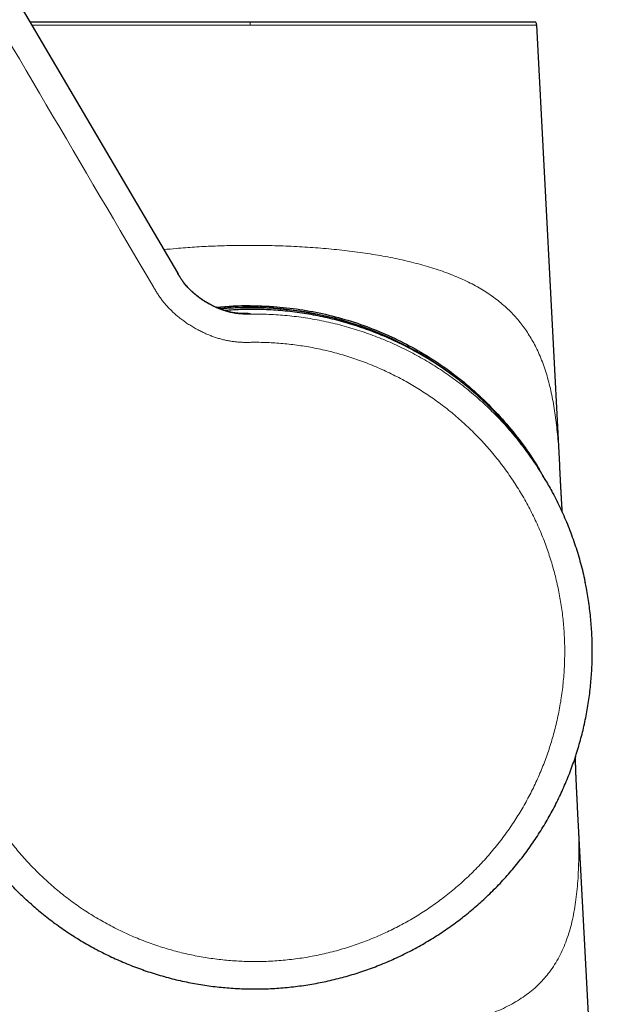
# Model space of a CAD drawing. Header units: millimetres. Extents: x 8 to 837, y 12 to 852.
# Tile 12 of 26: x 246 to 289, y 544 to 615. Entities that reach past the tile are written whole.
import ezdxf

# ---------------------------------------------------------------- set-up
doc = ezdxf.new("R2010")
doc.units = ezdxf.units.MM

msp = doc.modelspace()

# ---------------------------------------------------------------- linework, layer by layer
at = {"color": 7, "linetype": 'Continuous', "lineweight": 30}
for p, q in [((240.922, 624.669), (257.586, 596.346)), ((285.054, 582.542), (283.403, 614.143)), ((257.581, 596.354), (257.583, 596.351)), ((257.586, 596.346), (257.583, 596.351)), ((257.586, 596.346), (257.628, 596.274)), ((284.048, 581.442), (283.851, 581.777)), ((289.123, 504.658), (286.338, 557.956))]:
    msp.add_line(p, q, dxfattribs=at)
for radius, start, end in [(24.25, 90, 95.70821), (24.132, 53.08638, 95.18753)]:
    msp.add_arc((262.799, 569.736), radius, start, end, dxfattribs=at)
at = {"color": 8, "linetype": 'Continuous', "lineweight": 0}
for centre, radius, start, end in [((262.799, 569.736), 24.11, 58.84629, 95.08745), ((262.657, 593.283), 0.208, 31.59608, 33.06582)]:
    msp.add_arc(centre, radius, start, end, dxfattribs=at)
for points, knots in [([(220.955, 640.858), (220.955, 640.858), (221.043, 640.91), (221.221, 641.009), (221.493, 641.146), (221.771, 641.271), (222.055, 641.384), (222.343, 641.484), (222.635, 641.572), (222.94, 641.65), (223.259, 641.715), (223.59, 641.767), (223.924, 641.804), (224.259, 641.824), (224.584, 641.827), (224.899, 641.816), (225.203, 641.792), (225.505, 641.755), (225.806, 641.705), (226.105, 641.642), (226.4, 641.566), (226.702, 641.474), (227.008, 641.365), (227.319, 641.238), (227.623, 641.096), (227.919, 640.939), (228.197, 640.775), (228.458, 640.605), (228.701, 640.431), (228.936, 640.247), (229.164, 640.053), (229.383, 639.85), (229.593, 639.637), (229.794, 639.416), (229.988, 639.183), (230.174, 638.937), (230.351, 638.678), (230.517, 638.413), (230.676, 638.143), (230.832, 637.872), (231.505, 636.729), (234.7, 631.296), (242.999, 617.198), (250.727, 604.06), (255.88, 595.302)], [0, 0, 0, 0, 0.000002, 0.005002, 0.010001, 0.015001, 0.020001, 0.025002, 0.030002, 0.035003, 0.040503, 0.046002, 0.051501, 0.057, 0.062499, 0.067498, 0.072498, 0.077499, 0.082499, 0.0875, 0.092501, 0.097502, 0.103002, 0.108502, 0.114002, 0.119501, 0.125, 0.1299, 0.134801, 0.139701, 0.144601, 0.149502, 0.154402, 0.159302, 0.164203, 0.169335, 0.174468, 0.179601, 0.184735, 0.18987, 0.195003, 0.250003, 0.500001, 1, 1, 1, 1]), ([(247.11, 614.152), (247.476, 614.152), (248.42, 614.153), (250.232, 614.152), (252.47, 614.15), (254.895, 614.147), (257.453, 614.145), (260.103, 614.143), (261.901, 614.143), (262.8, 614.143)], [0, 0, 0, 0, 0.0954704, 0.2462265, 0.3969818, 0.5477311, 0.6984862, 0.8492458, 1, 1, 1, 1]), ([(262.8, 614.396), (262.8, 614.373), (262.8, 614.329), (262.8, 614.261), (262.8, 614.199), (262.8, 614.161), (262.8, 614.143)], [0, 0, 0, 0, 0.292777, 0.577007, 0.792553, 1, 1, 1, 1]), ([(262.8, 614.143), (263.698, 614.143), (265.496, 614.143), (268.146, 614.145), (270.705, 614.147), (273.128, 614.15), (275.374, 614.152), (277.406, 614.153), (279.187, 614.152), (280.688, 614.15), (281.885, 614.147), (282.749, 614.145), (283.297, 614.144), (283.365, 614.143), (283.399, 614.143)], [0, 0, 0, 0, 0.083341, 0.166682, 0.250014, 0.333352, 0.416691, 0.500023, 0.583358, 0.666696, 0.750032, 0.833366, 0.916703, 1, 1, 1, 1]), ([(256.599, 598.023), (256.9, 598.054), (257.629, 598.128), (258.809, 598.213), (260.13, 598.282), (261.462, 598.324), (262.353, 598.329), (262.798, 598.332)], [0, 0, 0, 0, 0.149348, 0.361953, 0.574608, 0.7873, 1, 1, 1, 1]), ([(262.798, 598.332), (263.063, 598.331), (263.592, 598.329), (264.385, 598.314), (265.176, 598.29), (265.963, 598.257), (266.743, 598.214), (267.513, 598.161), (268.272, 598.099), (269.025, 598.026), (269.774, 597.943), (270.52, 597.849), (271.259, 597.743), (271.988, 597.625), (272.704, 597.496), (273.402, 597.356), (274.083, 597.204), (274.743, 597.041), (275.388, 596.864), (276.018, 596.673), (276.634, 596.467), (277.232, 596.246), (277.808, 596.009), (278.361, 595.756), (278.887, 595.49), (279.386, 595.21), (279.857, 594.915), (280.305, 594.606), (280.731, 594.279), (281.136, 593.935), (281.518, 593.573), (281.876, 593.194), (282.209, 592.8), (282.518, 592.393), (282.803, 591.974), (283.065, 591.541), (283.307, 591.095), (283.539, 590.612), (283.759, 590.091), (283.965, 589.53), (284.149, 588.951), (284.312, 588.353), (284.455, 587.738), (284.581, 587.104), (284.689, 586.453), (284.783, 585.785), (284.862, 585.1), (284.93, 584.397), (284.986, 583.678), (285.027, 583.059), (285.046, 582.674), (285.053, 582.539)], [0, 0, 0, 0, 0.020121, 0.04024, 0.060357, 0.080475, 0.100594, 0.120353, 0.140111, 0.159868, 0.179624, 0.199739, 0.219856, 0.239976, 0.260098, 0.28022, 0.29998, 0.319738, 0.339495, 0.359253, 0.379373, 0.399501, 0.419623, 0.43974, 0.459855, 0.479614, 0.499371, 0.519129, 0.53889, 0.559016, 0.579143, 0.59926, 0.619374, 0.639487, 0.659244, 0.679005, 0.698769, 0.718533, 0.740991, 0.763444, 0.785896, 0.808349, 0.830804, 0.85326, 0.875716, 0.89817, 0.920623, 0.943076, 0.965531, 0.987985, 1, 1, 1, 1]), ([(257.583, 596.351), (257.614, 596.299), (257.676, 596.194), (257.772, 596.036), (257.875, 595.877), (257.988, 595.717), (258.11, 595.558), (258.244, 595.398), (258.389, 595.239), (258.547, 595.081), (258.718, 594.924), (258.903, 594.768), (259.099, 594.615), (259.306, 594.466), (259.521, 594.324), (259.742, 594.189), (259.97, 594.062), (260.2, 593.945), (260.432, 593.838), (260.665, 593.742), (260.895, 593.658), (261.122, 593.586), (261.345, 593.526), (261.563, 593.478), (261.781, 593.441), (261.998, 593.415), (262.215, 593.399), (262.425, 593.393), (262.63, 593.394), (262.764, 593.396), (262.831, 593.397)], [0, 0, 0, 0, 0.028678, 0.057763, 0.087584, 0.118395, 0.150381, 0.183057, 0.217036, 0.252314, 0.288829, 0.32725, 0.366679, 0.406911, 0.447713, 0.488828, 0.529991, 0.570934, 0.611399, 0.651145, 0.689961, 0.727673, 0.764151, 0.799317, 0.833148, 0.868866, 0.903148, 0.936212, 0.968363, 1, 1, 1, 1]), ([(257.628, 596.274), (257.645, 596.245), (257.694, 596.163), (257.778, 596.026), (257.883, 595.865), (257.998, 595.702), (258.125, 595.538), (258.264, 595.374), (258.416, 595.21), (258.582, 595.047), (258.76, 594.885), (258.951, 594.727), (259.153, 594.572), (259.365, 594.423), (259.585, 594.281), (259.812, 594.146), (260.043, 594.02), (260.278, 593.905), (260.514, 593.8), (260.749, 593.707), (260.982, 593.626), (261.211, 593.557), (261.435, 593.501), (261.653, 593.458), (261.865, 593.426), (262.07, 593.405), (262.268, 593.393), (262.46, 593.389), (262.648, 593.39), (262.772, 593.391), (262.834, 593.392)], [0, 0, 0, 0, 0.016174, 0.04616, 0.076927, 0.108742, 0.141799, 0.176222, 0.212062, 0.249306, 0.287874, 0.327632, 0.368394, 0.409936, 0.452002, 0.494318, 0.536601, 0.57857, 0.619955, 0.660513, 0.700032, 0.738343, 0.775328, 0.810929, 0.845146, 0.878045, 0.909755, 0.940468, 0.970441, 1, 1, 1, 1]), ([(255.88, 595.302), (255.93, 595.217), (256.03, 595.047), (256.189, 594.797), (256.356, 594.552), (256.534, 594.315), (256.722, 594.089), (256.918, 593.871), (257.122, 593.663), (257.333, 593.464), (257.566, 593.26), (257.821, 593.054), (258.099, 592.848), (258.386, 592.653), (258.68, 592.47), (258.982, 592.299), (259.275, 592.147), (259.558, 592.013), (259.831, 591.895), (260.107, 591.788), (260.388, 591.691), (260.672, 591.606), (260.959, 591.532), (261.242, 591.473), (261.519, 591.427), (261.789, 591.393), (262.061, 591.371), (262.333, 591.36), (262.605, 591.359), (262.786, 591.361), (262.877, 591.363)], [0, 0, 0, 0, 0.035128, 0.0702528, 0.1053625, 0.1404745, 0.1756078, 0.2101282, 0.2446459, 0.27914, 0.3136159, 0.354651, 0.3956928, 0.4367504, 0.4778272, 0.5189212, 0.5600243, 0.5952496, 0.6304586, 0.6656474, 0.7008179, 0.7359786, 0.7711446, 0.8063386, 0.8386375, 0.8709486, 0.9032412, 0.9354859, 0.9677092, 1, 1, 1, 1]), ([(262.831, 593.397), (262.829, 593.4), (262.827, 593.405), (262.819, 593.413), (262.803, 593.422), (262.779, 593.429), (262.744, 593.436), (262.7, 593.442), (262.644, 593.447), (262.578, 593.452), (262.507, 593.455), (262.432, 593.458), (262.346, 593.461), (262.249, 593.463), (262.141, 593.463), (262.025, 593.463), (261.908, 593.462), (261.827, 593.46), (261.789, 593.459)], [0, 0, 0, 0, 0.0855567, 0.1711205, 0.2566733, 0.3422234, 0.4094633, 0.4766984, 0.5439135, 0.611117, 0.6620446, 0.7129974, 0.7639519, 0.814893, 0.8658184, 0.9167401, 0.960405, 1, 1, 1, 1]), ([(262.834, 593.392), (263.274, 593.391), (264.155, 593.388), (265.476, 593.293), (266.794, 593.13), (268.108, 592.893), (269.41, 592.583), (270.692, 592.203), (271.947, 591.754), (273.171, 591.24), (274.36, 590.661), (275.514, 590.02), (276.629, 589.319), (277.703, 588.558), (278.735, 587.74), (279.721, 586.867), (280.659, 585.94), (281.548, 584.96), (282.385, 583.931), (283.164, 582.851), (283.717, 582.016), (283.99, 581.531), (284.045, 581.435)], [0, 0, 0, 0, 0.05172, 0.103578, 0.15562, 0.207892, 0.26044, 0.312913, 0.365117, 0.417104, 0.468919, 0.520607, 0.572212, 0.623773, 0.675333, 0.726931, 0.778609, 0.830409, 0.882375, 0.934554, 0.986997, 1, 1, 1, 1]), ([(262.877, 591.363), (263.067, 591.364), (263.449, 591.365), (264.02, 591.35), (264.592, 591.321), (265.162, 591.276), (265.731, 591.218), (266.298, 591.145), (266.863, 591.057), (267.435, 590.954), (268.013, 590.833), (268.596, 590.695), (269.175, 590.541), (269.75, 590.372), (270.32, 590.187), (270.884, 589.986), (271.444, 589.771), (271.997, 589.54), (272.544, 589.295), (273.084, 589.035), (273.616, 588.761), (274.132, 588.479), (274.63, 588.188), (275.11, 587.891), (275.583, 587.583), (276.048, 587.262), (276.506, 586.928), (276.958, 586.581), (277.402, 586.22), (277.837, 585.849), (278.262, 585.466), (278.677, 585.072), (279.082, 584.668), (279.476, 584.254), (279.866, 583.823), (280.25, 583.375), (280.628, 582.91), (280.993, 582.435), (281.345, 581.95), (281.685, 581.457), (282.01, 580.954), (282.322, 580.442), (282.62, 579.922), (282.904, 579.395), (283.173, 578.86), (283.428, 578.317), (283.664, 577.779), (283.881, 577.245), (284.081, 576.716), (284.267, 576.183), (284.439, 575.645), (284.599, 575.101), (284.745, 574.55), (284.878, 573.994), (284.997, 573.434), (285.101, 572.872), (285.19, 572.307), (285.265, 571.74), (285.325, 571.172), (285.371, 570.592), (285.402, 570.003), (285.417, 569.404), (285.416, 568.805), (285.4, 568.206), (285.367, 567.608), (285.318, 567.01), (285.253, 566.415), (285.173, 565.821), (285.076, 565.23), (284.963, 564.641), (284.835, 564.056), (284.693, 563.485), (284.54, 562.93), (284.376, 562.389), (284.198, 561.853), (284.007, 561.321), (283.802, 560.793), (283.582, 560.267), (283.348, 559.745), (283.101, 559.229), (282.84, 558.72), (282.567, 558.218), (282.28, 557.723), (281.981, 557.235), (281.665, 556.748), (281.33, 556.262), (280.977, 555.777), (280.612, 555.303), (280.234, 554.838), (279.843, 554.383), (279.44, 553.94), (279.025, 553.507), (278.599, 553.086), (278.162, 552.676), (277.713, 552.279), (277.255, 551.894), (276.794, 551.528), (276.334, 551.181), (275.874, 550.852), (275.406, 550.536), (274.931, 550.231), (274.608, 550.037), (274.446, 549.941)], [0, 0, 0, 0, 0.0098, 0.0196, 0.0294, 0.0392, 0.049001, 0.058801, 0.068602, 0.078402, 0.088669, 0.098936, 0.109202, 0.119469, 0.129735, 0.140002, 0.150269, 0.160536, 0.170803, 0.181071, 0.191338, 0.201605, 0.211285, 0.220965, 0.230645, 0.240324, 0.250003, 0.259802, 0.269601, 0.2794, 0.2892, 0.299, 0.3088, 0.318601, 0.328403, 0.338671, 0.348938, 0.359206, 0.369474, 0.379741, 0.390008, 0.400274, 0.41054, 0.420806, 0.431073, 0.44134, 0.451606, 0.461287, 0.470968, 0.480648, 0.490329, 0.50001, 0.50981, 0.51961, 0.529409, 0.539208, 0.549007, 0.558806, 0.568605, 0.578405, 0.588671, 0.598938, 0.609205, 0.619472, 0.629739, 0.640007, 0.650274, 0.660541, 0.670808, 0.681075, 0.691341, 0.701607, 0.711286, 0.720966, 0.730646, 0.740326, 0.750006, 0.759806, 0.769606, 0.779406, 0.789206, 0.799005, 0.808805, 0.818604, 0.828404, 0.838671, 0.848937, 0.859204, 0.86947, 0.879737, 0.890003, 0.900269, 0.910535, 0.920802, 0.931068, 0.941335, 0.951601, 0.961281, 0.970961, 0.980641, 0.990321, 1, 1, 1, 1]), ([(274.446, 549.941), (274.281, 549.845), (273.951, 549.654), (273.447, 549.384), (272.936, 549.126), (272.419, 548.881), (271.896, 548.65), (271.368, 548.432), (270.833, 548.227), (270.285, 548.034), (269.724, 547.852), (269.149, 547.683), (268.57, 547.529), (267.987, 547.391), (267.4, 547.269), (266.81, 547.163), (266.218, 547.073), (265.623, 546.999), (265.027, 546.94), (264.429, 546.898), (263.831, 546.872), (263.243, 546.863), (262.667, 546.868), (262.102, 546.888), (261.538, 546.923), (260.975, 546.971), (260.412, 547.035), (259.847, 547.112), (259.283, 547.205), (258.721, 547.312), (258.162, 547.433), (257.606, 547.568), (257.054, 547.718), (256.506, 547.882), (255.954, 548.063), (255.399, 548.262), (254.84, 548.478), (254.287, 548.71), (253.741, 548.956), (253.201, 549.217), (252.669, 549.492), (252.144, 549.781), (251.628, 550.085), (251.119, 550.402), (250.62, 550.733), (250.129, 551.077), (249.658, 551.427), (249.204, 551.783), (248.769, 552.143), (248.343, 552.514), (247.927, 552.896), (247.519, 553.29), (247.119, 553.696), (246.728, 554.113), (246.348, 554.54), (245.979, 554.977), (245.621, 555.424), (245.274, 555.879), (244.94, 556.343), (244.613, 556.823), (244.293, 557.319), (243.982, 557.831), (243.686, 558.351), (243.403, 558.88), (243.135, 559.416), (242.881, 559.959), (242.642, 560.508), (242.418, 561.064), (242.209, 561.625), (242.015, 562.192), (241.836, 562.764), (241.676, 563.33), (241.533, 563.888), (241.407, 564.439), (241.295, 564.992), (241.198, 565.549), (241.114, 566.11), (241.044, 566.675), (240.989, 567.244), (240.949, 567.815), (240.923, 568.386), (240.912, 568.958), (240.916, 569.53), (240.934, 570.102), (240.967, 570.682), (241.017, 571.27), (241.083, 571.865), (241.165, 572.459), (241.262, 573.05), (241.376, 573.638), (241.506, 574.223), (241.652, 574.804), (241.813, 575.382), (241.99, 575.954), (242.182, 576.522), (242.389, 577.084), (242.607, 577.63), (242.835, 578.159), (243.071, 578.673), (243.32, 579.18), (243.581, 579.681), (243.766, 580.009), (243.858, 580.173)], [0, 0, 0, 0, 0.009799, 0.019599, 0.029399, 0.039199, 0.048999, 0.058799, 0.068599, 0.078398, 0.088665, 0.098931, 0.109197, 0.119463, 0.12973, 0.139996, 0.150263, 0.16053, 0.170796, 0.181062, 0.191329, 0.201595, 0.211274, 0.220954, 0.230634, 0.240314, 0.249994, 0.259794, 0.269594, 0.279394, 0.289194, 0.298993, 0.308793, 0.318592, 0.328392, 0.338659, 0.348926, 0.359193, 0.36946, 0.379728, 0.389995, 0.400262, 0.410529, 0.420796, 0.431061, 0.441327, 0.451592, 0.461271, 0.470951, 0.48063, 0.49031, 0.49999, 0.509791, 0.519592, 0.529392, 0.539193, 0.548994, 0.558794, 0.568594, 0.578394, 0.58866, 0.598926, 0.609193, 0.619459, 0.629726, 0.639994, 0.650261, 0.660529, 0.670797, 0.681065, 0.691333, 0.7016, 0.71128, 0.72096, 0.730639, 0.740318, 0.749997, 0.759796, 0.769595, 0.779395, 0.789195, 0.798995, 0.808795, 0.818596, 0.828397, 0.838664, 0.848931, 0.859198, 0.869465, 0.879731, 0.889998, 0.900265, 0.910531, 0.920798, 0.931065, 0.941332, 0.951599, 0.96128, 0.97096, 0.98064, 0.99032, 1, 1, 1, 1]), ([(262.778, 541.064), (262.441, 541.065), (261.767, 541.067), (260.755, 541.08), (259.746, 541.102), (258.738, 541.133), (257.735, 541.175), (256.736, 541.227), (255.785, 541.288), (254.882, 541.356), (254.026, 541.43), (253.178, 541.514), (252.339, 541.609), (251.512, 541.715), (250.698, 541.834), (249.899, 541.966), (249.169, 542.103), (248.507, 542.242), (247.91, 542.38), (247.328, 542.528), (246.764, 542.688), (246.218, 542.86), (245.693, 543.044), (245.189, 543.24), (244.708, 543.449), (244.252, 543.671), (243.803, 543.915), (243.365, 544.184), (242.941, 544.477), (242.547, 544.786), (242.181, 545.109), (241.843, 545.445), (241.534, 545.794), (241.25, 546.153), (240.99, 546.527), (240.728, 546.951), (240.471, 547.433), (240.226, 547.977), (240.011, 548.543), (239.825, 549.131), (239.666, 549.74), (239.532, 550.372), (239.422, 551.025), (239.334, 551.7), (239.267, 552.397), (239.22, 553.116), (239.19, 553.856), (239.177, 554.618), (239.18, 555.4), (239.195, 556.204), (239.225, 557.03), (239.25, 557.624), (239.269, 557.949), (239.271, 557.985)], [0, 0, 0, 0, 0.0226623, 0.045321, 0.0679868, 0.0906557, 0.113322, 0.1359822, 0.1586359, 0.1784542, 0.1982746, 0.2181112, 0.2379551, 0.2577963, 0.277629, 0.2974525, 0.3172711, 0.3331296, 0.3489985, 0.3648691, 0.3807357, 0.3965988, 0.4124611, 0.4283263, 0.4441908, 0.4600567, 0.4759261, 0.4937037, 0.5114777, 0.5292374, 0.5469935, 0.5647532, 0.5822028, 0.5996591, 0.6171194, 0.6345782, 0.6572367, 0.6798878, 0.7025427, 0.7252031, 0.7478682, 0.7705358, 0.7932023, 0.8158642, 0.8385262, 0.8611887, 0.8838509, 0.906512, 0.9291726, 0.9518339, 0.9744989, 0.9971665, 1, 1, 1, 1]), ([(286.338, 557.955), (286.34, 557.923), (286.36, 557.574), (286.387, 556.929), (286.417, 556.023), (286.43, 555.145), (286.427, 554.292), (286.405, 553.465), (286.361, 552.664), (286.294, 551.889), (286.203, 551.14), (286.085, 550.418), (285.938, 549.722), (285.761, 549.053), (285.551, 548.411), (285.306, 547.794), (285.023, 547.205), (284.698, 546.642), (284.346, 546.133), (283.973, 545.671), (283.582, 545.255), (283.152, 544.86), (282.682, 544.486), (282.169, 544.134), (281.612, 543.805), (281.011, 543.498), (280.365, 543.216), (279.677, 542.956), (278.951, 542.719), (278.191, 542.503), (277.399, 542.307), (276.581, 542.131), (275.692, 541.963), (274.733, 541.806), (273.703, 541.662), (272.654, 541.537), (271.588, 541.43), (270.51, 541.338), (269.35, 541.255), (268.107, 541.185), (266.781, 541.129), (265.45, 541.091), (264.115, 541.068), (263.224, 541.066), (262.778, 541.064)], [0, 0, 0, 0, 0.002502, 0.027437, 0.052375, 0.077316, 0.102256, 0.127194, 0.152134, 0.177073, 0.202012, 0.226949, 0.251882, 0.276814, 0.301756, 0.3267, 0.351638, 0.37657, 0.401501, 0.42288, 0.444262, 0.465637, 0.487009, 0.508387, 0.529762, 0.551132, 0.572504, 0.59388, 0.615253, 0.636627, 0.658002, 0.679377, 0.700755, 0.725694, 0.750626, 0.775561, 0.800502, 0.825441, 0.850377, 0.880302, 0.910227, 0.940151, 0.970074, 1, 1, 1, 1])]:
    msp.add_open_spline(points, degree=3, knots=knots, dxfattribs=at)
at = {"color": 7, "linetype": 'Continuous', "lineweight": 30}
for points, knots in [([(246.966, 614.396), (247.01, 614.396), (247.177, 614.396), (247.481, 614.396), (247.88, 614.396), (248.272, 614.396), (248.655, 614.396), (249.025, 614.396), (249.404, 614.396), (249.79, 614.396), (250.181, 614.396), (250.579, 614.396), (250.981, 614.396), (251.391, 614.396), (251.81, 614.396), (252.238, 614.396), (252.675, 614.396), (253.118, 614.396), (253.567, 614.396), (254.022, 614.396), (254.482, 614.396), (254.948, 614.396), (255.417, 614.396), (255.891, 614.396), (256.368, 614.396), (256.849, 614.396), (257.331, 614.396), (257.814, 614.396), (258.297, 614.396), (258.784, 614.396), (259.276, 614.396), (259.774, 614.396), (260.275, 614.396), (260.778, 614.396), (261.282, 614.396), (261.787, 614.396), (262.293, 614.396), (262.631, 614.396), (262.8, 614.396)], [0, 0, 0, 0, 0.011383, 0.043995, 0.076642, 0.10935, 0.137332, 0.165266, 0.193168, 0.221054, 0.248943, 0.276351, 0.303794, 0.331288, 0.358788, 0.386796, 0.414767, 0.442717, 0.470664, 0.498624, 0.526616, 0.554655, 0.582611, 0.610525, 0.638415, 0.666298, 0.69419, 0.72161, 0.749072, 0.776592, 0.80412, 0.832149, 0.860134, 0.888093, 0.916041, 0.943997, 0.971978, 1, 1, 1, 1]), ([(262.8, 614.396), (262.968, 614.396), (263.305, 614.396), (263.81, 614.396), (264.313, 614.396), (264.816, 614.396), (265.315, 614.396), (265.81, 614.396), (266.3, 614.396), (266.79, 614.396), (267.28, 614.396), (267.77, 614.396), (268.259, 614.396), (268.745, 614.396), (269.227, 614.396), (269.706, 614.396), (270.18, 614.396), (270.651, 614.396), (271.116, 614.396), (271.575, 614.396), (272.028, 614.396), (272.476, 614.396), (272.916, 614.396), (273.347, 614.396), (273.77, 614.396), (274.187, 614.396), (274.6, 614.396), (275.008, 614.396), (275.41, 614.396), (275.806, 614.396), (276.193, 614.396), (276.572, 614.396), (276.943, 614.396), (277.306, 614.396), (277.66, 614.396), (278.003, 614.396), (278.338, 614.396), (278.663, 614.396), (278.976, 614.396), (279.278, 614.396), (279.569, 614.396), (279.85, 614.396), (280.124, 614.396), (280.388, 614.396), (280.643, 614.396), (280.887, 614.396), (281.12, 614.396), (281.342, 614.396), (281.554, 614.396), (281.753, 614.396), (281.941, 614.396), (282.118, 614.396), (282.282, 614.396), (282.434, 614.396), (282.574, 614.396), (282.701, 614.396), (282.816, 614.396), (282.919, 614.396), (283.011, 614.396), (283.092, 614.396), (283.16, 614.396), (283.216, 614.396), (283.26, 614.396), (283.292, 614.396), (283.309, 614.396), (283.316, 614.396), (283.314, 614.396), (283.314, 614.396)], [0, 0, 0, 0, 0.015691, 0.03136, 0.047017, 0.062671, 0.078333, 0.093731, 0.109155, 0.124612, 0.140054, 0.15578, 0.171484, 0.187175, 0.202864, 0.21856, 0.234272, 0.25001, 0.265703, 0.281374, 0.297031, 0.312684, 0.328343, 0.343736, 0.359153, 0.374603, 0.390029, 0.405743, 0.421439, 0.437128, 0.452819, 0.468522, 0.484246, 0.500001, 0.515698, 0.531372, 0.54703, 0.562684, 0.578342, 0.593734, 0.609149, 0.624595, 0.64001, 0.655716, 0.671407, 0.687094, 0.702787, 0.718495, 0.734227, 0.749993, 0.765697, 0.781375, 0.797036, 0.812691, 0.828348, 0.843737, 0.859148, 0.874587, 0.890011, 0.905723, 0.921418, 0.937107, 0.952798, 0.968502, 0.984227, 0.999985, 1, 1, 1, 1]), ([(283.399, 614.143), (283.397, 614.164), (283.393, 614.208), (283.376, 614.273), (283.351, 614.337), (283.326, 614.377), (283.313, 614.397)], [0, 0, 0, 0, 0.236289, 0.482902, 0.738176, 1, 1, 1, 1]), ([(261.959, 593.444), (261.959, 593.444), (261.959, 593.444), (261.956, 593.444), (261.948, 593.445), (261.937, 593.445), (261.922, 593.446), (261.904, 593.448), (261.884, 593.449), (261.865, 593.451), (261.845, 593.453), (261.82, 593.456), (261.785, 593.459), (261.746, 593.464), (261.705, 593.47), (261.665, 593.476), (261.621, 593.483), (261.572, 593.491), (261.519, 593.501), (261.466, 593.511), (261.419, 593.521), (261.382, 593.529), (261.35, 593.537), (261.311, 593.546), (261.265, 593.557), (261.211, 593.571), (261.15, 593.588), (261.087, 593.606), (261.029, 593.623), (260.983, 593.638), (260.947, 593.649), (260.916, 593.659), (260.884, 593.67), (260.847, 593.682), (260.795, 593.701), (260.73, 593.724), (260.656, 593.752), (260.586, 593.78), (260.523, 593.806), (260.466, 593.83), (260.411, 593.854), (260.346, 593.882), (260.268, 593.918), (260.174, 593.963), (260.072, 594.013), (259.966, 594.069), (259.859, 594.127), (259.771, 594.177), (259.704, 594.216), (259.661, 594.242), (259.624, 594.264), (259.594, 594.282), (259.57, 594.297), (259.548, 594.311), (259.521, 594.328), (259.484, 594.352), (259.44, 594.38), (259.358, 594.434), (259.242, 594.514), (259.093, 594.622), (258.949, 594.733), (258.814, 594.844), (258.685, 594.956), (258.561, 595.07), (258.442, 595.187), (258.327, 595.307), (258.219, 595.429), (258.118, 595.549), (258.045, 595.643), (257.994, 595.712), (257.959, 595.759), (257.919, 595.815), (257.873, 595.882), (257.823, 595.958), (257.768, 596.044), (257.709, 596.138), (257.647, 596.243), (257.604, 596.316), (257.581, 596.354)], [0, 0, 0, 0, 0.012638, 0.030625, 0.048667, 0.067086, 0.086728, 0.106579, 0.121017, 0.134199, 0.146177, 0.159438, 0.174875, 0.193393, 0.209369, 0.223102, 0.236796, 0.250814, 0.264287, 0.278046, 0.290833, 0.297764, 0.304707, 0.312665, 0.321707, 0.33206, 0.343602, 0.355849, 0.366496, 0.375238, 0.38076, 0.385555, 0.391032, 0.397295, 0.404351, 0.41738, 0.430093, 0.44163, 0.451982, 0.461142, 0.469518, 0.478627, 0.491873, 0.506664, 0.522968, 0.539853, 0.556953, 0.574252, 0.581923, 0.589101, 0.595124, 0.599993, 0.603709, 0.606515, 0.610958, 0.617074, 0.624683, 0.63267, 0.657263, 0.683087, 0.70821, 0.732148, 0.755268, 0.77836, 0.801389, 0.823938, 0.846446, 0.868259, 0.888588, 0.895421, 0.90321, 0.912659, 0.92371, 0.936301, 0.950116, 0.965331, 0.981943, 1, 1, 1, 1]), ([(260.383, 593.866), (260.446, 593.872), (260.586, 593.886), (260.801, 593.905), (261.045, 593.924), (261.3, 593.941), (261.565, 593.956), (261.818, 593.968), (262.059, 593.976), (262.288, 593.982), (262.517, 593.986), (262.744, 593.987), (262.968, 593.987), (263.175, 593.984), (263.36, 593.981), (263.524, 593.976), (263.668, 593.972), (263.798, 593.966), (263.915, 593.961), (264.001, 593.957), (264.06, 593.954), (264.096, 593.952), (264.136, 593.95), (264.179, 593.948), (264.221, 593.945), (264.256, 593.943), (264.285, 593.941), (264.309, 593.939), (264.319, 593.938), (264.324, 593.938)], [0, 0, 0, 0, 0.046038, 0.101838, 0.155877, 0.222762, 0.286737, 0.347803, 0.405959, 0.461206, 0.513542, 0.571489, 0.625392, 0.675251, 0.721065, 0.759206, 0.794005, 0.825461, 0.853576, 0.87835, 0.887686, 0.896442, 0.90462, 0.916301, 0.92845, 0.942221, 0.958433, 0.977593, 1, 1, 1, 1]), ([(283.851, 581.777), (283.612, 582.169), (283.135, 582.95), (282.34, 584.065), (281.491, 585.132), (280.586, 586.145), (279.629, 587.104), (278.62, 588.007), (277.564, 588.851), (276.463, 589.634), (275.318, 590.356), (274.133, 591.013), (272.91, 591.605), (271.651, 592.129), (270.359, 592.583), (269.039, 592.965), (267.7, 593.272), (266.35, 593.502), (264.995, 593.656), (263.638, 593.732), (262.289, 593.737), (261.396, 593.677), (260.953, 593.647)], [0, 0, 0, 0, 0.050594, 0.100918, 0.151021, 0.200952, 0.250757, 0.300478, 0.350157, 0.399837, 0.449558, 0.499361, 0.549292, 0.599394, 0.649716, 0.700309, 0.750902, 0.801225, 0.851328, 0.90126, 0.951066, 1, 1, 1, 1]), ([(262.799, 593.986), (263.438, 593.972), (264.711, 593.944), (266.603, 593.714), (268.466, 593.345), (270.299, 592.825), (272.092, 592.161), (273.829, 591.362), (275.491, 590.434), (277.069, 589.379), (278.562, 588.199), (279.963, 586.9), (281.264, 585.5), (282.435, 584.002), (283.237, 582.852), (283.607, 582.181), (283.672, 582.063)], [0, 0, 0, 0, 0.076229, 0.151744, 0.227016, 0.302521, 0.378733, 0.454902, 0.530355, 0.605561, 0.680995, 0.757129, 0.833264, 0.908683, 0.983856, 1, 1, 1, 1]), ([(285.248, 579.114), (285.248, 579.118), (285.246, 579.134), (285.244, 579.162), (285.242, 579.198), (285.239, 579.236), (285.236, 579.281), (285.233, 579.333), (285.229, 579.388), (285.225, 579.443), (285.222, 579.495), (285.219, 579.543), (285.216, 579.59), (285.213, 579.639), (285.21, 579.691), (285.206, 579.744), (285.203, 579.794), (285.201, 579.835), (285.199, 579.868), (285.197, 579.901), (285.195, 579.937), (285.192, 579.979), (285.19, 580.022), (285.187, 580.063), (285.185, 580.098), (285.183, 580.135), (285.181, 580.178), (285.178, 580.225), (285.175, 580.27), (285.173, 580.31), (285.171, 580.347), (285.169, 580.388), (285.166, 580.434), (285.163, 580.487), (285.16, 580.537), (285.158, 580.58), (285.156, 580.614), (285.154, 580.646), (285.152, 580.68), (285.15, 580.72), (285.148, 580.763), (285.146, 580.807), (285.143, 580.848), (285.141, 580.889), (285.139, 580.933), (285.136, 580.983), (285.133, 581.032), (285.131, 581.074), (285.13, 581.104), (285.128, 581.131), (285.126, 581.161), (285.125, 581.198), (285.122, 581.24), (285.12, 581.29), (285.117, 581.343), (285.114, 581.396), (285.111, 581.446), (285.109, 581.499), (285.106, 581.553), (285.103, 581.608), (285.1, 581.662), (285.097, 581.712), (285.095, 581.76), (285.093, 581.8), (285.091, 581.834), (285.09, 581.862), (285.088, 581.887), (285.087, 581.916), (285.084, 581.959), (285.082, 582.01), (285.079, 582.063), (285.077, 582.11), (285.075, 582.149), (285.073, 582.185), (285.071, 582.22), (285.069, 582.261), (285.066, 582.307), (285.064, 582.352), (285.062, 582.391), (285.06, 582.423), (285.059, 582.456), (285.056, 582.497), (285.055, 582.528), (285.054, 582.546)], [0, 0, 0, 0, 0.005994, 0.020087, 0.034218, 0.048673, 0.065555, 0.084975, 0.105101, 0.12469, 0.142883, 0.158353, 0.172727, 0.18938, 0.204717, 0.222295, 0.238868, 0.251135, 0.259709, 0.269354, 0.280135, 0.292499, 0.30634, 0.318523, 0.327975, 0.337501, 0.350206, 0.3652, 0.377932, 0.388439, 0.399064, 0.410098, 0.422869, 0.43794, 0.45419, 0.464968, 0.473742, 0.482153, 0.491689, 0.502121, 0.515093, 0.527188, 0.538497, 0.549069, 0.560787, 0.574736, 0.590345, 0.600817, 0.609095, 0.615401, 0.6231, 0.633328, 0.64563, 0.657435, 0.674077, 0.688656, 0.701312, 0.714822, 0.731231, 0.746062, 0.759176, 0.774972, 0.786823, 0.79841, 0.80773, 0.814776, 0.820601, 0.828455, 0.83857, 0.855083, 0.869788, 0.882071, 0.893137, 0.901832, 0.910983, 0.92205, 0.934822, 0.948713, 0.958772, 0.966894, 0.974533, 0.985499, 1, 1, 1, 1]), ([(284.045, 581.435), (284.214, 581.144), (284.608, 580.469), (285.149, 579.37), (285.677, 578.151), (286.136, 576.908), (286.52, 575.645), (286.767, 574.712), (286.864, 574.197), (286.879, 574.114)], [0, 0, 0, 0, 0.127981, 0.297154, 0.465562, 0.63336, 0.800696, 0.967708, 1, 1, 1, 1]), ([(275.443, 548.247), (275.613, 548.349), (275.955, 548.553), (276.458, 548.875), (276.953, 549.209), (277.44, 549.555), (277.916, 549.911), (278.38, 550.276), (278.832, 550.65), (279.275, 551.034), (279.712, 551.432), (280.141, 551.843), (280.564, 552.268), (280.975, 552.703), (281.376, 553.148), (281.765, 553.603), (282.143, 554.068), (282.509, 554.541), (282.864, 555.023), (283.206, 555.513), (283.535, 556.011), (283.853, 556.517), (284.156, 557.028), (284.444, 557.543), (284.719, 558.062), (284.98, 558.587), (285.231, 559.122), (285.47, 559.666), (285.697, 560.22), (285.91, 560.779), (286.11, 561.344), (286.296, 561.912), (286.467, 562.486), (286.625, 563.062), (286.767, 563.642), (286.896, 564.225), (287.01, 564.812), (287.109, 565.4), (287.194, 565.988), (287.263, 566.574), (287.318, 567.158), (287.36, 567.743), (287.387, 568.333), (287.4, 568.927), (287.398, 569.526), (287.382, 570.124), (287.351, 570.722), (287.305, 571.319), (287.244, 571.914), (287.168, 572.508), (287.078, 573.099), (286.984, 573.634), (286.913, 573.972), (286.884, 574.114)], [0, 0, 0, 0, 0.019769, 0.03954, 0.059314, 0.079091, 0.098869, 0.118295, 0.137723, 0.157151, 0.17658, 0.196406, 0.216232, 0.236059, 0.255885, 0.275713, 0.29554, 0.315367, 0.335151, 0.354934, 0.374717, 0.394499, 0.414281, 0.433709, 0.453136, 0.472563, 0.491989, 0.51181, 0.531631, 0.551449, 0.571266, 0.591081, 0.610892, 0.6307, 0.650465, 0.670232, 0.69, 0.709771, 0.729544, 0.748965, 0.768388, 0.787811, 0.807236, 0.827057, 0.846878, 0.866698, 0.886519, 0.906338, 0.926157, 0.945975, 0.965751, 0.985526, 1, 1, 1, 1]), ([(286.339, 557.951), (286.338, 557.969), (286.336, 558), (286.334, 558.042), (286.332, 558.077), (286.33, 558.111), (286.328, 558.16), (286.325, 558.22), (286.321, 558.284), (286.318, 558.339), (286.316, 558.39), (286.313, 558.444), (286.31, 558.508), (286.306, 558.581), (286.302, 558.656), (286.298, 558.724), (286.295, 558.786), (286.292, 558.847), (286.289, 558.917), (286.284, 558.998), (286.28, 559.09), (286.275, 559.184), (286.27, 559.276), (286.266, 559.365), (286.261, 559.467), (286.256, 559.581), (286.25, 559.704), (286.245, 559.794), (286.243, 559.856), (286.241, 559.894), (286.239, 559.935), (286.237, 559.979), (286.235, 560.022), (286.233, 560.061), (286.232, 560.096), (286.23, 560.131), (286.229, 560.168), (286.227, 560.209), (286.225, 560.252), (286.224, 560.29), (286.222, 560.325), (286.221, 560.363), (286.219, 560.405), (286.218, 560.447), (286.216, 560.482), (286.215, 560.51), (286.214, 560.54), (286.213, 560.574), (286.212, 560.611), (286.21, 560.649), (286.209, 560.686), (286.208, 560.72), (286.207, 560.748), (286.206, 560.771), (286.206, 560.793), (286.205, 560.818), (286.204, 560.842), (286.204, 560.864), (286.203, 560.884), (286.203, 560.911), (286.202, 560.946), (286.201, 560.991), (286.2, 561.039), (286.199, 561.089), (286.198, 561.142), (286.197, 561.198), (286.196, 561.255), (286.195, 561.314), (286.195, 561.373), (286.195, 561.432), (286.195, 561.506), (286.195, 561.567), (286.195, 561.607), (286.195, 561.613)], [0, 0, 0, 0, 0.0092997, 0.016637, 0.0221693, 0.0279868, 0.0347767, 0.0482784, 0.0598249, 0.0686664, 0.0773649, 0.0867723, 0.0974084, 0.1117221, 0.1257021, 0.1370678, 0.1479182, 0.1589242, 0.1698984, 0.185541, 0.2025581, 0.2196999, 0.23653, 0.25298, 0.2690609, 0.2936188, 0.3173708, 0.3403294, 0.347281, 0.3549014, 0.3636855, 0.3730554, 0.3826479, 0.3909166, 0.398732, 0.4060905, 0.4142219, 0.4243885, 0.434804, 0.4444145, 0.4525083, 0.4613116, 0.47418, 0.486046, 0.4951776, 0.5026675, 0.5106748, 0.5216938, 0.5332902, 0.5453682, 0.557658, 0.569929, 0.5793459, 0.5864896, 0.5947054, 0.6044778, 0.6139078, 0.6226115, 0.6305775, 0.6377954, 0.6559549, 0.6757678, 0.6973823, 0.7208682, 0.7468416, 0.7749308, 0.804624, 0.8350151, 0.8661093, 0.8979234, 0.9304737, 0.9892554, 1, 1, 1, 1]), ([(247.239, 550.846), (247.186, 550.889), (246.796, 551.214), (246.158, 551.828), (245.325, 552.683), (244.576, 553.536), (243.865, 554.423), (243.196, 555.348), (242.657, 556.156), (242.359, 556.667), (242.254, 556.848)], [0, 0, 0, 0, 0.026173, 0.194238, 0.338552, 0.483193, 0.628254, 0.77383, 0.920022, 1, 1, 1, 1]), ([(247.237, 550.843), (247.359, 550.737), (247.632, 550.501), (248.067, 550.148), (248.54, 549.782), (249.021, 549.428), (249.511, 549.086), (250.009, 548.757), (250.516, 548.44), (251.026, 548.137), (251.541, 547.849), (252.06, 547.575), (252.585, 547.313), (253.12, 547.062), (253.664, 546.823), (254.218, 546.596), (254.777, 546.383), (255.341, 546.183), (255.91, 545.997), (256.483, 545.826), (257.06, 545.669), (257.64, 545.527), (258.223, 545.398), (258.809, 545.285), (259.398, 545.185), (259.986, 545.101), (260.572, 545.031), (261.156, 544.975), (261.741, 544.934), (262.331, 544.907), (262.926, 544.894), (263.525, 544.895), (264.123, 544.912), (264.721, 544.944), (265.318, 544.99), (265.914, 545.051), (266.508, 545.127), (267.099, 545.217), (267.687, 545.322), (268.273, 545.441), (268.855, 545.574), (269.43, 545.721), (269.999, 545.881), (270.559, 546.054), (271.116, 546.241), (271.671, 546.442), (272.225, 546.658), (272.778, 546.889), (273.324, 547.134), (273.864, 547.392), (274.398, 547.663), (274.925, 547.947), (275.27, 548.147), (275.443, 548.247)], [0, 0, 0, 0, 0.016002, 0.035789, 0.055575, 0.075318, 0.095061, 0.114805, 0.134549, 0.154294, 0.173687, 0.193079, 0.212472, 0.231864, 0.25165, 0.271436, 0.291219, 0.311001, 0.330781, 0.350558, 0.370333, 0.390066, 0.409802, 0.42954, 0.449281, 0.469025, 0.488417, 0.50781, 0.527204, 0.546599, 0.56639, 0.586182, 0.605974, 0.625767, 0.645561, 0.665355, 0.68515, 0.704901, 0.724653, 0.744404, 0.764156, 0.783906, 0.803304, 0.822701, 0.842098, 0.861495, 0.881286, 0.901077, 0.920866, 0.940653, 0.960438, 0.980221, 1, 1, 1, 1])]:
    msp.add_open_spline(points, degree=3, knots=knots, dxfattribs=at)

doc.saveas('drawing.dxf')
